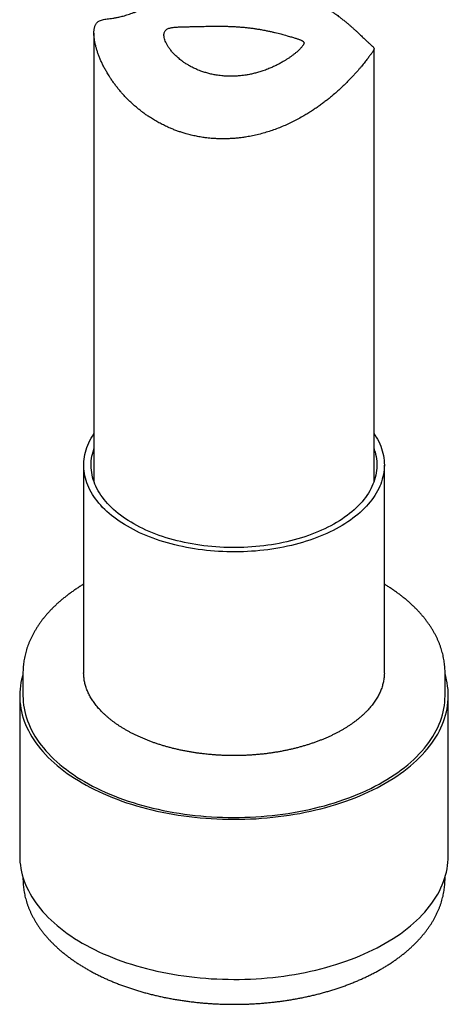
# Model space of a CAD drawing. Header units: millimetres. Extents: x 8 to 855, y 12 to 815.
# Tile 17 of 55: x 794 to 817, y 118 to 170. Entities that reach past the tile are written whole.
import ezdxf

# ---------------------------------------------------------------- set-up
doc = ezdxf.new("R2010")
doc.units = ezdxf.units.MM

msp = doc.modelspace()

# ---------------------------------------------------------------- linework, layer by layer
at = {"color": 7, "linetype": 'Continuous', "lineweight": 30}
for p, q in [((798.078, 169.611), (798.078, 145.609)), ((813.078, 145.609), (813.078, 168.786)), ((797.528, 146.479), (797.528, 135.35)), ((813.628, 135.355), (813.628, 146.479)), ((794.278, 135.355), (794.278, 134.13)), ((797.528, 135.358), (797.528, 135.355)), ((816.878, 134.13), (816.878, 135.355)), ((816.878, 135.355), (816.878, 135.352)), ((794.103, 134.13), (794.103, 125.557)), ((817.053, 125.557), (817.053, 134.13)), ((794.278, 124.404), (794.278, 124.332)), ((816.878, 124.332), (816.878, 124.404))]:
    msp.add_line(p, q, dxfattribs=at)
at = {"color": 7, "linetype": 'Continuous', "lineweight": 30, "flags": 128}
for points in [[(804.099, 141.911), (803.883, 141.936), (803.668, 141.965), (803.454, 141.997), (803.241, 142.032), (803.031, 142.071), (802.822, 142.113), (802.616, 142.158), (802.412, 142.206), (802.21, 142.258), (802.011, 142.313), (801.814, 142.371), (801.62, 142.432), (801.429, 142.497), (801.242, 142.564), (801.057, 142.634), (800.876, 142.707), (800.699, 142.783), (800.525, 142.861), (800.355, 142.943), (800.189, 143.027), (800.027, 143.114), (799.869, 143.203), (799.715, 143.294), (799.566, 143.388), (799.422, 143.485), (799.282, 143.583), (799.146, 143.684), (799.016, 143.787), (798.891, 143.892), (798.77, 143.999), (798.655, 144.108), (798.545, 144.218), (798.44, 144.331), (798.341, 144.444), (798.247, 144.56), (798.158, 144.677), (798.075, 144.795), (797.998, 144.914), (797.927, 145.035), (797.861, 145.157), (797.801, 145.279), (797.747, 145.403), (797.699, 145.527), (797.656, 145.653), (797.62, 145.778), (797.59, 145.905), (797.565, 146.031), (797.547, 146.158), (797.535, 146.286), (797.529, 146.413), (797.529, 146.541), (797.535, 146.668), (797.547, 146.795), (797.565, 146.922), (797.589, 147.049), (797.619, 147.176), (797.655, 147.301), (797.697, 147.426), (797.745, 147.551), (797.799, 147.675), (797.859, 147.797), (797.924, 147.919), (797.995, 148.04), (798.072, 148.159), (798.078, 148.167)], [(813.078, 148.167), (813.12, 148.104), (813.194, 147.984), (813.263, 147.863), (813.326, 147.74), (813.383, 147.617), (813.434, 147.493), (813.479, 147.368), (813.518, 147.243), (813.552, 147.117), (813.579, 146.99), (813.6, 146.863), (813.616, 146.736), (813.625, 146.609), (813.628, 146.481), (813.625, 146.354), (813.616, 146.226), (813.601, 146.099), (813.58, 145.972), (813.553, 145.846), (813.52, 145.72), (813.481, 145.594), (813.436, 145.469), (813.385, 145.345), (813.328, 145.222), (813.265, 145.1), (813.197, 144.979), (813.123, 144.858), (813.043, 144.74), (812.957, 144.622), (812.866, 144.506), (812.77, 144.391), (812.668, 144.278), (812.561, 144.167), (812.448, 144.057), (812.33, 143.949), (812.208, 143.843), (812.08, 143.739), (811.947, 143.637), (811.81, 143.537), (811.667, 143.44), (811.521, 143.344), (811.37, 143.251), (811.214, 143.161), (811.054, 143.073), (810.89, 142.987), (810.722, 142.905), (810.551, 142.825), (810.375, 142.747), (810.196, 142.673), (810.013, 142.601), (809.827, 142.532), (809.638, 142.466), (809.446, 142.404), (809.251, 142.344), (809.053, 142.287), (808.852, 142.234), (808.649, 142.183), (808.444, 142.136), (808.237, 142.093), (808.027, 142.052), (807.816, 142.015), (807.603, 141.981), (807.388, 141.951), (807.172, 141.924), (806.955, 141.9), (806.737, 141.88), (806.518, 141.864), (806.299, 141.851), (806.078, 141.841), (805.858, 141.835), (805.637, 141.832), (805.416, 141.833), (805.195, 141.837), (804.975, 141.845), (804.755, 141.856), (804.536, 141.871), (804.317, 141.889), (804.099, 141.911)], [(804.173, 142.138), (803.961, 142.163), (803.751, 142.191), (803.543, 142.222), (803.336, 142.257), (803.131, 142.295), (802.928, 142.336), (802.726, 142.381), (802.528, 142.429), (802.331, 142.48), (802.137, 142.535), (801.946, 142.592), (801.758, 142.653), (801.573, 142.716), (801.391, 142.783), (801.212, 142.853), (801.037, 142.925), (800.865, 143), (800.697, 143.078), (800.533, 143.159), (800.373, 143.242), (800.217, 143.328), (800.066, 143.417), (799.918, 143.508), (799.776, 143.601), (799.638, 143.696), (799.504, 143.794), (799.376, 143.894), (799.252, 143.996), (799.133, 144.1), (799.02, 144.206), (798.911, 144.313), (798.808, 144.422), (798.71, 144.533), (798.618, 144.646), (798.532, 144.76), (798.45, 144.875), (798.375, 144.991), (798.305, 145.109), (798.241, 145.228), (798.183, 145.348), (798.131, 145.469), (798.085, 145.59), (798.044, 145.712), (798.01, 145.835), (797.981, 145.958), (797.959, 146.082), (797.943, 146.206), (797.932, 146.331), (797.928, 146.455), (797.93, 146.579), (797.938, 146.704), (797.952, 146.828), (797.972, 146.952), (797.998, 147.075), (798.03, 147.198), (798.068, 147.321), (798.078, 147.349)], [(813.078, 147.349), (813.092, 147.307), (813.13, 147.185), (813.161, 147.061), (813.187, 146.938), (813.206, 146.814), (813.219, 146.69), (813.226, 146.565), (813.228, 146.441), (813.223, 146.317), (813.212, 146.192), (813.195, 146.068), (813.172, 145.945), (813.143, 145.821), (813.107, 145.699), (813.066, 145.576), (813.019, 145.455), (812.966, 145.334), (812.908, 145.215), (812.843, 145.096), (812.773, 144.978), (812.697, 144.862), (812.615, 144.747), (812.527, 144.633), (812.435, 144.521), (812.336, 144.41), (812.233, 144.301), (812.124, 144.194), (812.01, 144.088), (811.89, 143.984), (811.766, 143.883), (811.637, 143.783), (811.503, 143.686), (811.364, 143.59), (811.221, 143.497), (811.073, 143.407), (810.921, 143.319), (810.765, 143.233), (810.604, 143.15), (810.44, 143.069), (810.272, 142.992), (810.099, 142.917), (809.924, 142.845), (809.745, 142.775), (809.562, 142.709), (809.377, 142.646), (809.188, 142.586), (808.997, 142.528), (808.803, 142.474), (808.606, 142.424), (808.407, 142.376), (808.205, 142.332), (808.002, 142.29), (807.797, 142.253), (807.59, 142.218), (807.381, 142.187), (807.171, 142.16), (806.959, 142.135), (806.747, 142.115), (806.533, 142.097), (806.319, 142.084), (806.104, 142.073), (805.889, 142.066), (805.674, 142.063), (805.458, 142.063), (805.243, 142.067), (805.027, 142.074), (804.813, 142.085), (804.599, 142.099), (804.385, 142.117), (804.173, 142.138)], [(794.278, 135.283), (794.247, 135.176), (794.203, 135.005), (794.168, 134.833), (794.14, 134.66), (794.12, 134.487), (794.107, 134.314), (794.103, 134.14), (794.106, 133.967), (794.118, 133.793), (794.137, 133.62), (794.164, 133.448), (794.199, 133.275), (794.242, 133.104), (794.292, 132.933), (794.35, 132.763), (794.416, 132.593), (794.49, 132.425), (794.571, 132.258), (794.659, 132.093), (794.755, 131.928), (794.859, 131.766), (794.97, 131.604), (795.088, 131.445), (795.214, 131.287), (795.346, 131.132), (795.485, 130.978), (795.632, 130.827), (795.785, 130.678), (795.945, 130.531), (796.112, 130.386), (796.285, 130.245), (796.464, 130.106), (796.65, 129.969), (796.841, 129.836), (797.039, 129.705), (797.243, 129.578), (797.452, 129.453), (797.667, 129.332), (797.887, 129.214), (798.113, 129.1), (798.343, 128.988), (798.579, 128.881), (798.819, 128.777), (799.065, 128.677), (799.314, 128.58), (799.568, 128.487), (799.826, 128.398), (800.088, 128.313), (800.353, 128.233), (800.623, 128.156), (800.895, 128.083), (801.171, 128.014), (801.45, 127.95), (801.732, 127.889), (802.016, 127.833), (802.303, 127.782), (802.592, 127.734), (802.883, 127.691), (803.176, 127.653), (803.47, 127.619)], [(803.47, 127.619), (803.766, 127.589), (804.063, 127.564), (804.362, 127.543), (804.661, 127.527), (804.961, 127.516), (805.261, 127.509), (805.561, 127.506), (805.861, 127.508), (806.162, 127.515), (806.461, 127.526), (806.761, 127.541), (807.059, 127.561), (807.356, 127.586), (807.653, 127.615), (807.947, 127.649), (808.24, 127.687), (808.532, 127.729), (808.821, 127.776), (809.108, 127.827), (809.392, 127.883), (809.674, 127.943), (809.954, 128.007), (810.23, 128.075), (810.503, 128.147), (810.772, 128.224), (811.039, 128.304), (811.301, 128.389), (811.559, 128.477), (811.814, 128.57), (812.064, 128.666), (812.309, 128.766), (812.55, 128.869), (812.786, 128.976), (813.018, 129.087), (813.244, 129.201), (813.465, 129.319), (813.68, 129.439), (813.89, 129.563), (814.094, 129.691), (814.293, 129.821), (814.485, 129.954), (814.671, 130.09), (814.851, 130.229), (815.025, 130.37), (815.192, 130.514), (815.353, 130.661), (815.507, 130.81), (815.654, 130.961), (815.795, 131.114), (815.928, 131.27), (816.054, 131.427), (816.173, 131.586), (816.285, 131.747), (816.389, 131.91), (816.486, 132.074), (816.576, 132.24), (816.658, 132.407), (816.732, 132.575), (816.799, 132.744), (816.858, 132.914), (816.909, 133.085), (816.953, 133.256), (816.988, 133.428), (817.016, 133.601), (817.036, 133.774), (817.049, 133.947), (817.053, 134.121), (817.049, 134.294), (817.038, 134.467), (817.019, 134.641), (816.992, 134.813), (816.957, 134.985), (816.914, 135.157), (816.878, 135.283)], [(794.278, 134.13), (794.281, 133.969), (794.293, 133.799), (794.311, 133.628), (794.338, 133.458), (794.372, 133.288), (794.414, 133.119), (794.464, 132.951), (794.521, 132.784), (794.586, 132.617), (794.659, 132.451), (794.739, 132.287), (794.826, 132.124), (794.921, 131.962), (795.023, 131.802), (795.132, 131.643), (795.248, 131.486), (795.372, 131.331), (795.502, 131.177), (795.639, 131.026), (795.784, 130.877), (795.934, 130.73), (796.092, 130.586), (796.256, 130.443), (796.426, 130.304), (796.603, 130.167), (796.786, 130.033), (796.975, 129.901), (797.169, 129.773), (797.37, 129.647), (797.576, 129.525), (797.787, 129.405), (798.004, 129.289), (798.227, 129.176), (798.454, 129.067), (798.686, 128.961), (798.923, 128.859), (799.164, 128.76), (799.41, 128.665), (799.66, 128.573), (799.914, 128.486), (800.171, 128.402), (800.433, 128.322), (800.698, 128.247), (800.967, 128.175), (801.238, 128.107), (801.513, 128.044), (801.79, 127.984), (802.07, 127.929), (802.353, 127.878), (802.637, 127.832), (802.924, 127.79), (803.212, 127.752), (803.502, 127.718)], [(803.502, 127.718), (803.794, 127.689), (804.087, 127.664), (804.38, 127.644), (804.675, 127.628), (804.97, 127.617), (805.266, 127.61), (805.561, 127.607), (805.857, 127.609), (806.153, 127.616), (806.448, 127.626), (806.743, 127.642), (807.036, 127.662), (807.329, 127.686), (807.621, 127.715), (807.911, 127.748), (808.2, 127.785), (808.487, 127.827), (808.771, 127.873), (809.054, 127.923), (809.334, 127.978), (809.612, 128.037), (809.887, 128.1), (810.159, 128.167), (810.428, 128.238), (810.693, 128.314), (810.955, 128.393), (811.214, 128.476), (811.468, 128.563), (811.718, 128.654), (811.965, 128.749), (812.206, 128.847), (812.444, 128.949), (812.676, 129.055), (812.904, 129.164), (813.127, 129.276), (813.344, 129.392), (813.556, 129.511), (813.763, 129.633), (813.964, 129.758), (814.16, 129.887), (814.349, 130.018), (814.533, 130.152), (814.71, 130.288), (814.881, 130.428), (815.046, 130.57), (815.204, 130.714), (815.356, 130.86), (815.501, 131.009), (815.639, 131.16), (815.77, 131.313), (815.894, 131.468), (816.011, 131.625), (816.121, 131.784), (816.224, 131.944), (816.32, 132.106), (816.408, 132.269), (816.489, 132.433), (816.562, 132.598), (816.628, 132.765), (816.686, 132.932), (816.736, 133.101), (816.779, 133.27), (816.814, 133.439), (816.842, 133.609), (816.862, 133.779), (816.874, 133.95), (816.878, 134.121), (816.878, 134.13)], [(794.103, 125.557), (794.106, 125.393), (794.118, 125.22), (794.137, 125.047), (794.164, 124.874), (794.199, 124.702), (794.242, 124.53), (794.292, 124.359), (794.35, 124.189), (794.416, 124.02), (794.49, 123.852), (794.571, 123.685), (794.659, 123.519), (794.755, 123.355), (794.859, 123.192), (794.97, 123.031), (795.088, 122.871), (795.214, 122.714), (795.346, 122.558), (795.485, 122.404), (795.632, 122.253), (795.785, 122.104), (795.945, 121.957), (796.112, 121.813), (796.285, 121.671), (796.464, 121.532), (796.65, 121.395), (796.841, 121.262), (797.039, 121.131), (797.243, 121.004), (797.452, 120.88), (797.667, 120.758), (797.887, 120.64), (798.113, 120.526), (798.343, 120.415), (798.579, 120.307), (798.819, 120.203), (799.065, 120.103), (799.314, 120.006), (799.568, 119.914), (799.826, 119.825), (800.088, 119.74), (800.353, 119.659), (800.623, 119.582), (800.895, 119.509), (801.171, 119.44), (801.45, 119.376), (801.732, 119.316), (802.016, 119.26), (802.303, 119.208), (802.592, 119.161), (802.883, 119.118), (803.176, 119.079), (803.47, 119.045)], [(803.47, 119.045), (803.766, 119.015), (804.063, 118.99), (804.362, 118.97), (804.661, 118.954), (804.961, 118.942), (805.261, 118.935), (805.561, 118.932), (805.861, 118.934), (806.162, 118.941), (806.461, 118.952), (806.761, 118.968), (807.059, 118.988), (807.356, 119.012), (807.653, 119.042), (807.947, 119.075), (808.24, 119.113), (808.532, 119.156), (808.821, 119.202), (809.108, 119.254), (809.392, 119.309), (809.674, 119.369), (809.954, 119.433), (810.23, 119.501), (810.503, 119.574), (810.772, 119.65), (811.039, 119.731), (811.301, 119.815), (811.559, 119.904), (811.814, 119.996), (812.064, 120.092), (812.309, 120.192), (812.55, 120.295), (812.786, 120.403), (813.018, 120.513), (813.244, 120.627), (813.465, 120.745), (813.68, 120.866), (813.89, 120.99), (814.094, 121.117), (814.293, 121.247), (814.485, 121.38), (814.671, 121.516), (814.851, 121.655), (815.025, 121.797), (815.192, 121.941), (815.353, 122.087), (815.507, 122.236), (815.654, 122.387), (815.795, 122.541), (815.928, 122.696), (816.054, 122.854), (816.173, 123.013), (816.285, 123.174), (816.389, 123.336), (816.486, 123.5), (816.576, 123.666), (816.658, 123.833), (816.732, 124.001), (816.799, 124.17), (816.858, 124.34), (816.909, 124.511), (816.953, 124.682), (816.988, 124.855), (817.016, 125.027), (817.036, 125.2), (817.049, 125.374), (817.053, 125.547), (817.053, 125.557)]]:
    msp.add_lwpolyline(points, dxfattribs=at)
at = {"color": 7, "linetype": 'Continuous', "lineweight": 30}
for points, knots in [([(809.291, 171.611), (809.372, 171.576), (809.52, 171.512), (809.727, 171.413), (809.916, 171.318), (810.101, 171.218), (810.282, 171.115), (810.46, 171.009), (810.635, 170.899), (810.804, 170.787), (810.988, 170.661), (811.167, 170.531), (811.339, 170.4), (811.49, 170.281), (811.635, 170.162), (811.774, 170.044), (811.908, 169.927), (812.036, 169.812), (812.157, 169.701), (812.265, 169.6), (812.36, 169.509), (812.444, 169.429), (812.522, 169.353), (812.596, 169.283), (812.664, 169.218), (812.727, 169.159), (812.784, 169.107), (812.844, 169.053), (812.898, 169.005), (812.945, 168.963), (812.981, 168.93), (813.011, 168.901), (813.036, 168.875), (813.055, 168.852), (813.073, 168.822), (813.081, 168.79), (813.074, 168.755), (813.063, 168.726), (813.048, 168.698), (813.029, 168.665), (813.004, 168.627), (812.973, 168.582), (812.936, 168.531), (812.893, 168.47), (812.843, 168.403), (812.788, 168.328), (812.727, 168.247), (812.659, 168.159), (812.585, 168.064), (812.504, 167.962), (812.416, 167.854), (812.321, 167.742), (812.216, 167.62), (812.101, 167.489), (811.974, 167.349), (811.839, 167.206), (811.697, 167.059), (811.549, 166.91), (811.392, 166.76), (811.23, 166.608), (811.047, 166.444), (810.859, 166.283), (810.668, 166.126), (810.491, 165.986), (810.309, 165.848), (810.121, 165.711), (809.928, 165.577), (809.729, 165.446), (809.526, 165.317), (809.295, 165.179), (809.037, 165.034), (808.751, 164.885), (808.461, 164.745), (808.163, 164.615), (807.858, 164.494), (807.544, 164.383), (807.224, 164.282), (806.898, 164.194), (806.576, 164.121), (806.286, 164.067), (806.027, 164.028), (805.793, 164), (805.557, 163.979), (805.32, 163.965), (805.081, 163.958), (804.842, 163.959), (804.602, 163.968), (804.335, 163.986), (804.056, 164.016), (803.767, 164.06), (803.494, 164.111), (803.224, 164.173), (802.978, 164.24), (802.757, 164.308), (802.559, 164.376), (802.364, 164.449), (802.149, 164.536), (801.919, 164.64), (801.676, 164.76), (801.44, 164.888), (801.211, 165.024), (801.006, 165.156), (800.824, 165.282), (800.663, 165.4), (800.506, 165.522), (800.336, 165.662), (800.15, 165.824), (799.968, 165.996), (799.805, 166.159), (799.664, 166.31), (799.527, 166.464), (799.396, 166.621), (799.27, 166.78), (799.148, 166.942), (799.033, 167.106), (798.911, 167.29), (798.794, 167.481), (798.681, 167.678), (798.584, 167.861), (798.495, 168.045), (798.413, 168.228), (798.34, 168.409), (798.275, 168.589), (798.218, 168.765), (798.175, 168.922), (798.143, 169.06), (798.119, 169.181), (798.1, 169.298), (798.087, 169.411), (798.079, 169.519), (798.077, 169.622), (798.08, 169.72), (798.089, 169.81), (798.103, 169.892), (798.122, 169.967), (798.146, 170.035), (798.175, 170.095), (798.208, 170.148), (798.246, 170.193), (798.289, 170.231), (798.347, 170.271), (798.427, 170.309), (798.532, 170.34), (798.651, 170.363), (798.783, 170.382), (798.929, 170.401), (799.091, 170.423), (799.24, 170.447), (799.368, 170.472), (799.473, 170.495), (799.588, 170.522), (799.713, 170.556), (799.844, 170.595), (799.982, 170.64), (800.128, 170.691), (800.28, 170.748), (800.438, 170.809), (800.6, 170.874), (800.765, 170.941), (800.933, 171.009), (801.104, 171.08), (801.281, 171.152), (801.462, 171.226), (801.636, 171.295), (801.75, 171.34), (801.802, 171.36)], [0, 0, 0, 0, 0.0069812, 0.0126393, 0.0182973, 0.0239764, 0.0296554, 0.0353991, 0.0411427, 0.0469088, 0.0526748, 0.0604278, 0.0663265, 0.0722251, 0.0781543, 0.0840835, 0.0900847, 0.0960858, 0.1021321, 0.1081783, 0.1131848, 0.1181912, 0.1232342, 0.128277, 0.1334009, 0.1385248, 0.1436897, 0.1488547, 0.1564098, 0.1621286, 0.1678476, 0.1735904, 0.1793333, 0.1851306, 0.1909279, 0.2025486, 0.2103431, 0.2156224, 0.2209014, 0.2261998, 0.2314979, 0.2368546, 0.242211, 0.247614, 0.253017, 0.2583118, 0.2636066, 0.2689504, 0.2742943, 0.2797345, 0.2851748, 0.2906602, 0.2961456, 0.3022983, 0.3084511, 0.3146523, 0.3208536, 0.3271409, 0.3334284, 0.3397527, 0.3460771, 0.3540399, 0.3600655, 0.3660911, 0.3721409, 0.3781908, 0.3843128, 0.3904349, 0.3965806, 0.4027263, 0.4109909, 0.4190098, 0.4270566, 0.4351177, 0.4432869, 0.4514719, 0.4597705, 0.468087, 0.4764398, 0.4840938, 0.4898948, 0.4956957, 0.5015244, 0.507353, 0.5132695, 0.519186, 0.5251334, 0.5310808, 0.5390988, 0.5460311, 0.5529633, 0.5599453, 0.5669274, 0.572234, 0.5775407, 0.5828685, 0.5881963, 0.5953618, 0.6023102, 0.6092587, 0.61625, 0.6232413, 0.6285428, 0.6338444, 0.6391631, 0.6444818, 0.6516238, 0.6592257, 0.6649702, 0.6707148, 0.6764789, 0.6822431, 0.6880676, 0.6938921, 0.6997374, 0.7055826, 0.7134367, 0.7198964, 0.7263559, 0.7328501, 0.7393441, 0.7459186, 0.7524929, 0.7591171, 0.7657409, 0.7706807, 0.7756203, 0.780589, 0.7855577, 0.7905929, 0.795628, 0.8007018, 0.8057755, 0.8107203, 0.8156652, 0.8206504, 0.8256357, 0.8307011, 0.8357667, 0.8408664, 0.8459664, 0.8551001, 0.8642723, 0.8734604, 0.8827406, 0.8920345, 0.901429, 0.9108465, 0.9155802, 0.9203189, 0.9256272, 0.9309352, 0.9362858, 0.9416363, 0.9470829, 0.9525297, 0.9580247, 0.9635199, 0.9688198, 0.9741198, 0.9794523, 0.9847848, 0.990175, 0.9955652, 1, 1, 1, 1]), ([(806.267, 169.918), (806.203, 169.925), (806.074, 169.938), (805.88, 169.954), (805.684, 169.967), (805.486, 169.978), (805.287, 169.985), (805.091, 169.99), (804.898, 169.992), (804.709, 169.993), (804.522, 169.992), (804.337, 169.99), (804.155, 169.988), (803.952, 169.984), (803.732, 169.979), (803.498, 169.974), (803.277, 169.97), (803.095, 169.966), (802.947, 169.963), (802.829, 169.96), (802.716, 169.956), (802.61, 169.952), (802.509, 169.946), (802.414, 169.939), (802.325, 169.93), (802.248, 169.919), (802.17, 169.903), (802.093, 169.882), (802.017, 169.851), (801.953, 169.811), (801.906, 169.766), (801.868, 169.71), (801.84, 169.642), (801.826, 169.55), (801.829, 169.444), (801.852, 169.326), (801.894, 169.199), (801.955, 169.064), (802.035, 168.923), (802.135, 168.776), (802.254, 168.626), (802.393, 168.476), (802.55, 168.326), (802.709, 168.195), (802.862, 168.081), (803.006, 167.984), (803.164, 167.888), (803.338, 167.793), (803.508, 167.711), (803.662, 167.645), (803.821, 167.583), (804.009, 167.519), (804.228, 167.457), (804.453, 167.404), (804.66, 167.367), (804.841, 167.343), (805.02, 167.325), (805.224, 167.312), (805.456, 167.309), (805.689, 167.317), (805.898, 167.333), (806.079, 167.354), (806.257, 167.38), (806.456, 167.417), (806.679, 167.467), (806.899, 167.527), (807.092, 167.587), (807.256, 167.645), (807.418, 167.706), (807.597, 167.781), (807.793, 167.871), (807.981, 167.966), (808.141, 168.054), (808.285, 168.139), (808.413, 168.219), (808.543, 168.305), (808.67, 168.395), (808.791, 168.488), (808.893, 168.571), (808.977, 168.644), (809.047, 168.708), (809.111, 168.771), (809.167, 168.83), (809.215, 168.885), (809.255, 168.935), (809.285, 168.978), (809.31, 169.022), (809.326, 169.065), (809.33, 169.106), (809.318, 169.142), (809.295, 169.171), (809.265, 169.195), (809.232, 169.215), (809.193, 169.235), (809.147, 169.255), (809.094, 169.276), (809.034, 169.298), (808.966, 169.32), (808.89, 169.345), (808.804, 169.371), (808.709, 169.4), (808.602, 169.431), (808.482, 169.466), (808.346, 169.505), (808.21, 169.542), (808.073, 169.578), (807.936, 169.614), (807.781, 169.652), (807.611, 169.692), (807.426, 169.733), (807.247, 169.77), (807.067, 169.803), (806.888, 169.835), (806.685, 169.866), (806.478, 169.894), (806.337, 169.91), (806.267, 169.918)], [0, 0, 0, 0, 0.007993, 0.015992, 0.023985, 0.032148, 0.040318, 0.048481, 0.056477, 0.06448, 0.072476, 0.080652, 0.088835, 0.097011, 0.108814, 0.120617, 0.132643, 0.144671, 0.152369, 0.160104, 0.16784, 0.175687, 0.183534, 0.19149, 0.199447, 0.207436, 0.214048, 0.224048, 0.234048, 0.24419, 0.254331, 0.261166, 0.272119, 0.283071, 0.294262, 0.305453, 0.316403, 0.327353, 0.338525, 0.349698, 0.361065, 0.372433, 0.384005, 0.395577, 0.403898, 0.412224, 0.420544, 0.430072, 0.4396, 0.446018, 0.452404, 0.46209, 0.471775, 0.481624, 0.491473, 0.498116, 0.504361, 0.513829, 0.523296, 0.532919, 0.542541, 0.549027, 0.55526, 0.564704, 0.574148, 0.583737, 0.593327, 0.599787, 0.606166, 0.615839, 0.625511, 0.635347, 0.645183, 0.651818, 0.660176, 0.668542, 0.676899, 0.686522, 0.696145, 0.70265, 0.710185, 0.717726, 0.725262, 0.73297, 0.740685, 0.748394, 0.755502, 0.766286, 0.77707, 0.78802, 0.79897, 0.806339, 0.813691, 0.821068, 0.828446, 0.835917, 0.843389, 0.850963, 0.858537, 0.866149, 0.874278, 0.882413, 0.890541, 0.899855, 0.909169, 0.915447, 0.923585, 0.93173, 0.939868, 0.94921, 0.958553, 0.964854, 0.973592, 0.982331, 0.991165, 1, 1, 1, 1]), ([(797.528, 140.1), (797.515, 140.093), (797.443, 140.05), (797.315, 139.97), (797.146, 139.86), (796.981, 139.748), (796.82, 139.633), (796.663, 139.516), (796.511, 139.397), (796.363, 139.276), (796.219, 139.153), (796.08, 139.028), (795.946, 138.901), (795.817, 138.772), (795.692, 138.642), (795.573, 138.509), (795.458, 138.375), (795.348, 138.239), (795.244, 138.102), (795.144, 137.964), (795.05, 137.824), (794.961, 137.683), (794.877, 137.541), (794.799, 137.397), (794.726, 137.253), (794.659, 137.108), (794.597, 136.962), (794.54, 136.815), (794.489, 136.668), (794.444, 136.52), (794.404, 136.371), (794.369, 136.222), (794.34, 136.073), (794.317, 135.924), (794.298, 135.774), (794.286, 135.624), (794.279, 135.485), (794.279, 135.396), (794.278, 135.357)], [0, 0, 0, 0, 0.00641, 0.035469, 0.06453, 0.093591, 0.12265, 0.151704, 0.180753, 0.209792, 0.238819, 0.267831, 0.296824, 0.325794, 0.354738, 0.38365, 0.412528, 0.441364, 0.470157, 0.4989, 0.52759, 0.556222, 0.584792, 0.613299, 0.641738, 0.670109, 0.69841, 0.726642, 0.754805, 0.782902, 0.810935, 0.83891, 0.86683, 0.894703, 0.922536, 0.950335, 0.978109, 1, 1, 1, 1]), ([(816.877, 135.351), (816.878, 135.367), (816.878, 135.433), (816.874, 135.549), (816.864, 135.699), (816.849, 135.848), (816.828, 135.997), (816.802, 136.146), (816.771, 136.295), (816.734, 136.443), (816.691, 136.59), (816.643, 136.737), (816.59, 136.883), (816.531, 137.029), (816.467, 137.174), (816.398, 137.318), (816.323, 137.461), (816.243, 137.603), (816.157, 137.744), (816.066, 137.884), (815.97, 138.022), (815.869, 138.16), (815.763, 138.296), (815.652, 138.43), (815.536, 138.563), (815.414, 138.694), (815.288, 138.824), (815.157, 138.951), (815.021, 139.077), (814.881, 139.201), (814.736, 139.324), (814.587, 139.444), (814.433, 139.561), (814.275, 139.677), (814.113, 139.791), (813.946, 139.902), (813.785, 140.005), (813.677, 140.071), (813.628, 140.1)], [0, 0, 0, 0, 0.00897, 0.036694, 0.064417, 0.09215, 0.1199, 0.147677, 0.175488, 0.20334, 0.231241, 0.259197, 0.287211, 0.315287, 0.343429, 0.371639, 0.399916, 0.428261, 0.456673, 0.48515, 0.513688, 0.542286, 0.570939, 0.599644, 0.628395, 0.657189, 0.686021, 0.714888, 0.743783, 0.772705, 0.801648, 0.830609, 0.859585, 0.888572, 0.917568, 0.94657, 0.975576, 1, 1, 1, 1]), ([(804.061, 131.001), (804.025, 131.005), (803.921, 131.016), (803.748, 131.037), (803.544, 131.066), (803.342, 131.097), (803.141, 131.131), (802.942, 131.168), (802.745, 131.208), (802.549, 131.251), (802.356, 131.297), (802.165, 131.345), (801.977, 131.397), (801.791, 131.45), (801.607, 131.507), (801.427, 131.566), (801.249, 131.628), (801.074, 131.692), (800.903, 131.758), (800.735, 131.827), (800.57, 131.899), (800.408, 131.972), (800.25, 132.048), (800.096, 132.126), (799.946, 132.206), (799.799, 132.288), (799.657, 132.371), (799.519, 132.457), (799.384, 132.545), (799.254, 132.634), (799.129, 132.725), (799.007, 132.817), (798.89, 132.911), (798.778, 133.006), (798.67, 133.103), (798.567, 133.2), (798.469, 133.299), (798.375, 133.4), (798.286, 133.501), (798.201, 133.603), (798.122, 133.706), (798.047, 133.81), (797.978, 133.915), (797.913, 134.021), (797.853, 134.127), (797.798, 134.234), (797.748, 134.342), (797.702, 134.451), (797.662, 134.56), (797.627, 134.67), (797.598, 134.781), (797.573, 134.892), (797.553, 135.004), (797.539, 135.116), (797.531, 135.229), (797.527, 135.309), (797.528, 135.353), (797.528, 135.358)], [0, 0, 0, 0, 0.0096933, 0.028209, 0.0467214, 0.0652298, 0.0837338, 0.1022329, 0.1207267, 0.1392148, 0.1576969, 0.1761726, 0.1946415, 0.2131033, 0.2315577, 0.2500043, 0.2684431, 0.2868736, 0.3052958, 0.3237097, 0.3421151, 0.3605121, 0.3789009, 0.3972817, 0.415655, 0.4340213, 0.4523814, 0.4707361, 0.4890867, 0.5074346, 0.5257814, 0.5441287, 0.5624786, 0.5808339, 0.5991978, 0.6175739, 0.6359665, 0.6543804, 0.672821, 0.6912943, 0.7098072, 0.7283668, 0.7469813, 0.7656591, 0.7844089, 0.8032398, 0.8221606, 0.8411793, 0.8603032, 0.8795372, 0.898884, 0.9183427, 0.937908, 0.9575698, 0.9773129, 0.9971168, 1, 1, 1, 1]), ([(813.627, 135.354), (813.628, 135.346), (813.628, 135.299), (813.624, 135.214), (813.615, 135.101), (813.6, 134.988), (813.58, 134.875), (813.554, 134.763), (813.523, 134.651), (813.486, 134.54), (813.445, 134.429), (813.398, 134.32), (813.347, 134.211), (813.29, 134.102), (813.228, 133.995), (813.161, 133.889), (813.09, 133.783), (813.013, 133.679), (812.932, 133.575), (812.846, 133.472), (812.755, 133.371), (812.659, 133.271), (812.559, 133.172), (812.454, 133.074), (812.345, 132.978), (812.231, 132.882), (812.113, 132.789), (811.99, 132.697), (811.863, 132.606), (811.731, 132.518), (811.595, 132.431), (811.456, 132.345), (811.312, 132.262), (811.164, 132.181), (811.013, 132.102), (810.857, 132.024), (810.698, 131.949), (810.536, 131.876), (810.37, 131.806), (810.201, 131.738), (810.028, 131.672), (809.852, 131.608), (809.674, 131.548), (809.493, 131.489), (809.308, 131.434), (809.122, 131.381), (808.932, 131.33), (808.741, 131.283), (808.547, 131.238), (808.351, 131.196), (808.153, 131.157), (807.954, 131.121), (807.752, 131.087), (807.55, 131.057), (807.345, 131.029), (807.14, 131.005), (806.934, 130.984), (806.726, 130.965), (806.518, 130.95), (806.309, 130.938), (806.099, 130.928), (805.89, 130.922), (805.68, 130.919), (805.469, 130.919), (805.259, 130.922), (805.05, 130.929), (804.84, 130.938), (804.631, 130.95), (804.423, 130.966), (804.233, 130.983), (804.113, 130.995), (804.061, 131.001)], [0, 0, 0, 0, 0.0036982, 0.019344, 0.0349836, 0.0505937, 0.0661551, 0.0816519, 0.0970719, 0.1124076, 0.1276551, 0.142814, 0.1578868, 0.1728778, 0.1877929, 0.2026387, 0.2174222, 0.2321506, 0.2468308, 0.2614695, 0.2760727, 0.2906462, 0.3051951, 0.319724, 0.334237, 0.3487378, 0.3632295, 0.3777149, 0.3921963, 0.4066758, 0.421155, 0.4356349, 0.4501168, 0.4646019, 0.4790909, 0.4935845, 0.5080833, 0.5225876, 0.5370978, 0.551614, 0.5661363, 0.5806647, 0.5951993, 0.6097399, 0.6242864, 0.6388386, 0.6533963, 0.6679593, 0.6825274, 0.6971002, 0.7116776, 0.7262592, 0.7408446, 0.7554337, 0.7700261, 0.7846215, 0.7992195, 0.8138198, 0.8284222, 0.8430262, 0.8576315, 0.8722378, 0.8868448, 0.9014522, 0.9160595, 0.9306664, 0.9452726, 0.9598776, 0.9744812, 0.989083, 1, 1, 1, 1]), ([(794.278, 124.331), (794.278, 124.317), (794.278, 124.252), (794.282, 124.138), (794.291, 123.988), (794.307, 123.839), (794.327, 123.69), (794.354, 123.541), (794.385, 123.393), (794.422, 123.245), (794.465, 123.097), (794.513, 122.95), (794.566, 122.804), (794.625, 122.658), (794.689, 122.513), (794.758, 122.369), (794.833, 122.226), (794.913, 122.084), (794.999, 121.943), (795.089, 121.803), (795.185, 121.665), (795.286, 121.528), (795.393, 121.392), (795.504, 121.257), (795.62, 121.124), (795.742, 120.993), (795.868, 120.864), (795.999, 120.736), (796.134, 120.61), (796.275, 120.486), (796.42, 120.364), (796.569, 120.244), (796.723, 120.126), (796.881, 120.01), (797.043, 119.896), (797.21, 119.785), (797.38, 119.676), (797.555, 119.57), (797.733, 119.465), (797.915, 119.364), (798.101, 119.264), (798.291, 119.168), (798.484, 119.074), (798.68, 118.982), (798.879, 118.893), (799.082, 118.807), (799.288, 118.724), (799.497, 118.643), (799.709, 118.565), (799.923, 118.49), (800.14, 118.418), (800.36, 118.349), (800.582, 118.282), (800.807, 118.219), (801.034, 118.158), (801.263, 118.101), (801.494, 118.046), (801.727, 117.995), (801.962, 117.946), (802.198, 117.901), (802.436, 117.859), (802.676, 117.82), (802.917, 117.784), (803.159, 117.751), (803.402, 117.721), (803.647, 117.695), (803.892, 117.671), (804.138, 117.651), (804.385, 117.634), (804.632, 117.62), (804.88, 117.609), (805.128, 117.602), (805.376, 117.598), (805.625, 117.597), (805.873, 117.599), (806.122, 117.604), (806.369, 117.613), (806.617, 117.625), (806.864, 117.64), (807.111, 117.658), (807.357, 117.68), (807.601, 117.704), (807.845, 117.732), (808.088, 117.763), (808.33, 117.797), (808.571, 117.834), (808.81, 117.874), (809.047, 117.918), (809.283, 117.964), (809.517, 118.014), (809.749, 118.067), (809.98, 118.122), (810.208, 118.181), (810.434, 118.242), (810.657, 118.307), (810.879, 118.374), (811.098, 118.445), (811.314, 118.518), (811.527, 118.594), (811.738, 118.673), (811.946, 118.755), (812.15, 118.839), (812.352, 118.926), (812.55, 119.016), (812.745, 119.109), (812.937, 119.204), (813.125, 119.302), (813.31, 119.402), (813.491, 119.505), (813.668, 119.61), (813.841, 119.717), (814.01, 119.827), (814.175, 119.94), (814.336, 120.054), (814.493, 120.171), (814.645, 120.29), (814.793, 120.411), (814.937, 120.534), (815.075, 120.659), (815.21, 120.786), (815.339, 120.915), (815.464, 121.046), (815.583, 121.178), (815.698, 121.312), (815.808, 121.448), (815.912, 121.585), (816.012, 121.723), (816.106, 121.863), (816.195, 122.004), (816.278, 122.147), (816.357, 122.29), (816.43, 122.434), (816.497, 122.58), (816.559, 122.726), (816.616, 122.872), (816.667, 123.02), (816.712, 123.168), (816.752, 123.316), (816.787, 123.465), (816.816, 123.614), (816.839, 123.763), (816.857, 123.913), (816.87, 124.063), (816.877, 124.203), (816.877, 124.293), (816.877, 124.333)], [0, 0, 0, 0, 0.0019699, 0.0087669, 0.015564, 0.0223634, 0.029167, 0.0359772, 0.0427957, 0.0496245, 0.0564652, 0.0633191, 0.0701874, 0.0770711, 0.0839709, 0.0908871, 0.09782, 0.1047695, 0.1117354, 0.1187171, 0.1257141, 0.1327255, 0.1397506, 0.1467881, 0.1538373, 0.1608968, 0.1679658, 0.1750431, 0.1821276, 0.1892184, 0.1963145, 0.2034151, 0.2105192, 0.2176261, 0.2247352, 0.2318458, 0.2389574, 0.2460695, 0.2531816, 0.2602933, 0.2674043, 0.2745144, 0.2816233, 0.2887308, 0.2958369, 0.3029414, 0.3100443, 0.3171454, 0.3242448, 0.3313425, 0.3384384, 0.3455326, 0.352625, 0.3597158, 0.366805, 0.3738925, 0.3809786, 0.3880632, 0.3951464, 0.4022283, 0.409309, 0.4163886, 0.423467, 0.4305445, 0.4376211, 0.4446969, 0.451772, 0.4588464, 0.4659203, 0.4729938, 0.4800669, 0.4871397, 0.4942123, 0.5012849, 0.5083575, 0.5154301, 0.5225029, 0.5295759, 0.5366493, 0.5437231, 0.5507974, 0.5578724, 0.564948, 0.5720245, 0.5791018, 0.5861801, 0.5932595, 0.60034, 0.6074218, 0.6145049, 0.6215893, 0.6286753, 0.6357628, 0.642852, 0.6499428, 0.6570354, 0.6641298, 0.671226, 0.6783241, 0.6854242, 0.6925262, 0.6996301, 0.7067359, 0.7138435, 0.720953, 0.7280642, 0.735177, 0.7422913, 0.7494068, 0.7565234, 0.7636408, 0.7707586, 0.7778765, 0.7849938, 0.7921102, 0.7992249, 0.8063375, 0.813447, 0.8205529, 0.8276541, 0.8347497, 0.8418388, 0.8489203, 0.8559931, 0.863056, 0.8701081, 0.8771481, 0.884175, 0.8911878, 0.8981856, 0.9051676, 0.9121332, 0.919082, 0.9260138, 0.9329285, 0.9398264, 0.9467081, 0.9535743, 0.960426, 0.9672646, 0.9740914, 0.9809083, 0.9877171, 0.9945199, 1, 1, 1, 1])]:
    msp.add_open_spline(points, degree=3, knots=knots, dxfattribs=at)

doc.saveas('drawing.dxf')
